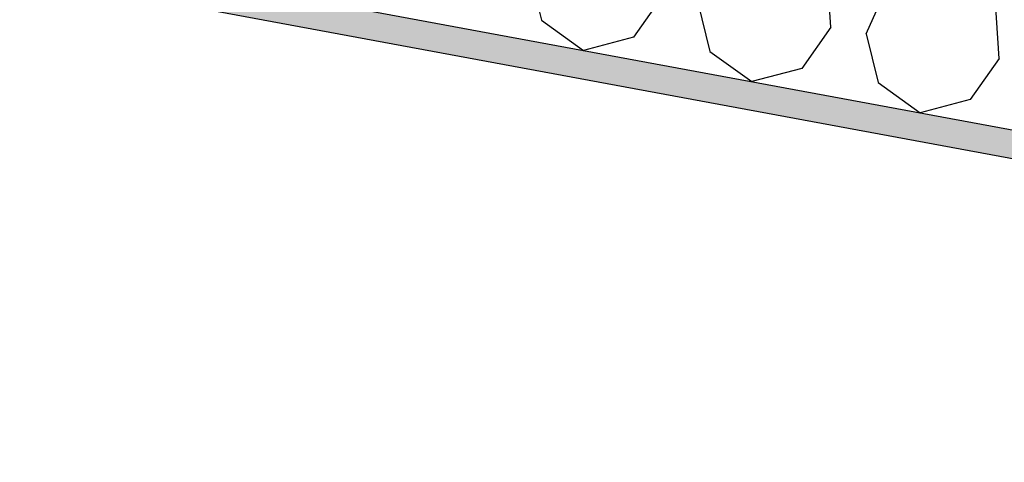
# Model space of a CAD drawing. Header units: millimetres. Extents: x -74465 to -41950, y -2141 to 15832.
# Tile 46 of 131: x -64203 to -63330, y 10678 to 11070. Entities that reach past the tile are written whole.
import ezdxf

# ---------------------------------------------------------------- set-up
doc = ezdxf.new("R2010")
doc.units = ezdxf.units.MM
doc.header["$LTSCALE"] = 0.5
doc.header["$MEASUREMENT"] = 0
doc.linetypes.add('PLINE', pattern=[0])
for name, color, linetype in [('26-- Yttertak (Skravur)(Nye konstruksjoner)', 7, 'Continuous'), ('26-- Yttertak(Nye konstruksjoner)', 7, 'Continuous'), ('261- Primærkonstruksjon (tak) (Skravur)(Nye konstruksjoner)', 7, 'Continuous'), ('261- Primærkonstruksjon (tak)(Nye konstruksjoner)', 7, 'Continuous')]:
    doc.layers.add(name, color=color, linetype=linetype)

# ---------------------------------------------------------------- blocks, each defined once
blk = doc.blocks.new('*X4')
at = {"layer": '26-- Yttertak (Skravur)(Nye konstruksjoner)', "linetype": 'PLINE'}
for p, q in [((-63484.14, 11063.16), (-63495.33, 11244.21)), ((-63452.79, 11057.35), (-63377.46, 11222.37)), ((-63334.92, 11035.51), (-63346.11, 11216.56)), ((-63751.22, 11112.66), (-63740.44, 11069.34)), ((-63633.36, 11090.82), (-63658.95, 11054.23)), ((-63602.01, 11085.01), (-63591.23, 11041.68)), ((-63740.44, 11069.34), (-63703.27, 11042.5)), ((-63484.14, 11063.16), (-63509.73, 11026.58)), ((-63658.95, 11054.23), (-63703.27, 11042.5)), ((-63452.79, 11057.35), (-63442.01, 11014.02)), ((-63591.23, 11041.68), (-63554.05, 11014.84)), ((-63334.92, 11035.51), (-63360.51, 10998.92)), ((-63509.73, 11026.58), (-63554.05, 11014.84)), ((-63442.01, 11014.02), (-63404.84, 10987.19)), ((-63360.51, 10998.92), (-63404.84, 10987.19))]:
    blk.add_line(p, q, dxfattribs=at)

msp = doc.modelspace()

# ---------------------------------------------------------------- hatches: boundary and pattern name
at = {"layer": '261- Primærkonstruksjon (tak) (Skravur)(Nye konstruksjoner)', "linetype": 'Continuous'}
h = msp.add_hatch(dxfattribs=at)
h.set_pattern_fill('Prikker_tett', color=256, style=0, pattern_type=2)
h.set_pattern_definition([(0, (0, 0), (0, 43.30127), [0, -25]), (0, (12.5, 21.65), (0, 43.30127), [0, -25])])
h.paths.add_polyline_path([(-61126.57, 10564.94), (-67556.57, 11756.67), (-67556.57, 11731.24), (-61126.57, 10539.51)])

# ---------------------------------------------------------------- linework, layer by layer
at = {"layer": '261- Primærkonstruksjon (tak)(Nye konstruksjoner)', "linetype": 'PLINE'}
for p, q in [((-67576.57, 11760.37), (-61126.57, 10564.94)), ((-67576.57, 11734.95), (-61901.57, 10683.15))]:
    msp.add_line(p, q, dxfattribs=at)

# ---------------------------------------------------------------- block references
at = {"layer": '26-- Yttertak(Nye konstruksjoner)'}
msp.add_blockref('*X4', (0, 0), dxfattribs=at)

doc.saveas('drawing.dxf')
